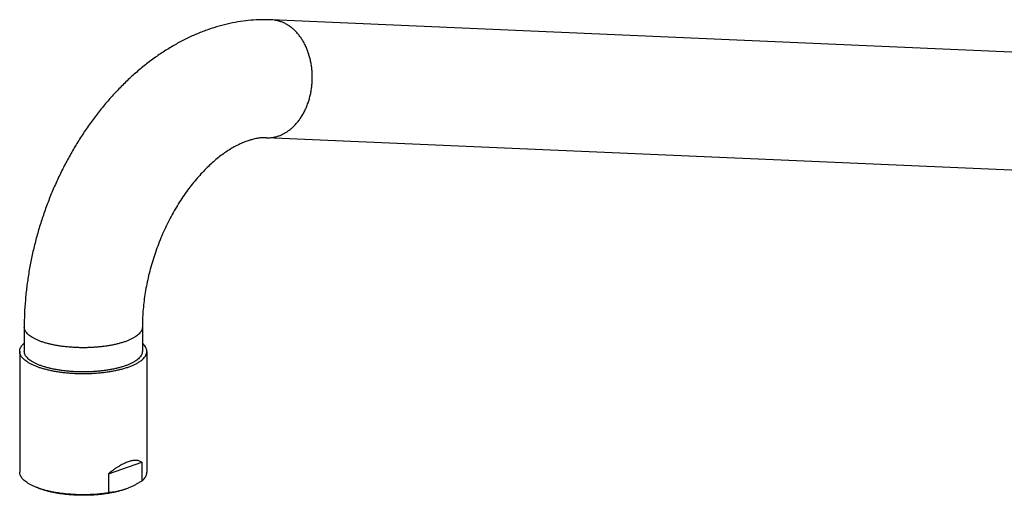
# Model space of a CAD drawing. Header units: millimetres. Extents: x 135 to 335, y 100 to 267.
# Tile 1 of 5: x 135 to 168, y 134 to 149. Entities that reach past the tile are written whole.
import ezdxf

# ---------------------------------------------------------------- set-up
doc = ezdxf.new("R2010")
doc.units = ezdxf.units.MM
doc.header["$LTSCALE"] = 30.734
doc.layers.get('0').update_dxf_attribs({"linetype": 'CONTINUOUS'})

msp = doc.modelspace()

# ---------------------------------------------------------------- linework, layer by layer
at = {"color": 7, "linetype": 'Continuous'}
for p, q in [((181.637, 147.749), (143.449, 149.41)), ((181.468, 143.852), (143.28, 145.514)), ((135.286, 139.257), (135.286, 138.456)), ((139.186, 139.257), (139.186, 138.456)), ((135.136, 138.456), (135.136, 134.461)), ((139.336, 138.456), (139.336, 134.461)), ((138.064, 134.409), (139.166, 134.794)), ((139.166, 134.794), (139.166, 134.172)), ((138.064, 134.409), (138.064, 133.787)), ((135.632, 133.988), (135.746, 133.941)), ((135.751, 133.943), (135.747, 133.944))]:
    msp.add_line(p, q, dxfattribs=at)
for centre, radius, start, end in [((136.478, 135.71), 1.914, 247.5406, 247.8482), ((137.878, 136.006), 2.233, 289.2732, 292.4711)]:
    msp.add_arc(centre, radius, start, end, dxfattribs=at)
for points, knots in [([(143.449, 149.41), (143.337, 149.415), (143.111, 149.417), (142.769, 149.399), (142.423, 149.358), (142.072, 149.293), (141.718, 149.205), (141.362, 149.092), (141.007, 148.956), (140.655, 148.797), (140.304, 148.613), (139.956, 148.405), (139.615, 148.176), (139.282, 147.925), (138.956, 147.653), (138.64, 147.362), (138.335, 147.053), (138.041, 146.728), (137.759, 146.386), (137.491, 146.03), (137.235, 145.662), (136.994, 145.281), (136.767, 144.888), (136.555, 144.486), (136.358, 144.075), (136.176, 143.657), (136.01, 143.231), (135.861, 142.799), (135.728, 142.363), (135.612, 141.923), (135.512, 141.48), (135.431, 141.035), (135.367, 140.59), (135.32, 140.145), (135.292, 139.701), (135.286, 139.405), (135.286, 139.257)], [0, 0, 0, 0, 0.336246, 0.677488, 1.026749, 1.382188, 1.747575, 2.121412, 2.500899, 2.886101, 3.282616, 3.688476, 4.099426, 4.514817, 4.940488, 5.370923, 5.80446, 6.24165, 6.685746, 7.131852, 7.57967, 8.030772, 8.484517, 8.939127, 9.394343, 9.851142, 10.308124, 10.764948, 11.221155, 11.676188, 12.130248, 12.583045, 13.032497, 13.479247, 13.924073, 14.366825, 14.366825, 14.366825, 14.366825]), ([(143.28, 145.514), (143.235, 145.515), (143.142, 145.514), (143.002, 145.499), (142.859, 145.471), (142.713, 145.43), (142.565, 145.377), (142.413, 145.312), (142.259, 145.235), (142.101, 145.144), (141.939, 145.04), (141.776, 144.922), (141.611, 144.79), (141.446, 144.645), (141.281, 144.487), (141.117, 144.316), (140.955, 144.132), (140.796, 143.936), (140.64, 143.727), (140.488, 143.508), (140.342, 143.278), (140.202, 143.038), (140.069, 142.79), (139.943, 142.533), (139.825, 142.27), (139.716, 142.002), (139.616, 141.728), (139.526, 141.451), (139.446, 141.172), (139.376, 140.892), (139.318, 140.613), (139.269, 140.334), (139.232, 140.058), (139.205, 139.786), (139.19, 139.52), (139.186, 139.344), (139.186, 139.257)], [0, 0, 0, 0, 0.136142, 0.276607, 0.422089, 0.573125, 0.730255, 0.894558, 1.067313, 1.249239, 1.441218, 1.643162, 1.85409, 2.073225, 2.301709, 2.53933, 2.784761, 3.037209, 3.297419, 3.564736, 3.837477, 4.114884, 4.397023, 4.683025, 4.971487, 5.261661, 5.552876, 5.844149, 6.134824, 6.423714, 6.709768, 6.992061, 7.271086, 7.544703, 7.811882, 8.071822, 8.071822, 8.071822, 8.071822]), ([(135.136, 138.456), (135.136, 138.47), (135.139, 138.504), (135.154, 138.556), (135.182, 138.612), (135.222, 138.667), (135.259, 138.704), (135.282, 138.725), (135.286, 138.728)], [0, 0, 0, 0, 0.0422421, 0.1002323, 0.1620406, 0.2293902, 0.3034002, 0.3198551, 0.3198551, 0.3198551, 0.3198551]), ([(139.336, 138.456), (139.336, 138.461), (139.335, 138.485), (139.328, 138.528), (139.306, 138.584), (139.271, 138.64), (139.23, 138.688), (139.2, 138.716), (139.186, 138.728)], [0, 0, 0, 0, 0.0140378, 0.0708631, 0.1305217, 0.1949172, 0.2654883, 0.319844, 0.319844, 0.319844, 0.319844]), ([(135.751, 137.938), (135.714, 137.951), (135.644, 137.977), (135.544, 138.021), (135.454, 138.067), (135.374, 138.116), (135.305, 138.167), (135.247, 138.219), (135.201, 138.273), (135.166, 138.328), (135.144, 138.385), (135.137, 138.428), (135.136, 138.452), (135.136, 138.456)], [0, 0, 0, 0, 0.1168235, 0.2260193, 0.3273765, 0.4206797, 0.5060646, 0.5837215, 0.6542925, 0.718688, 0.7783467, 0.8351719, 0.8492097, 0.8492097, 0.8492097, 0.8492097]), ([(135.857, 137.975), (135.823, 137.987), (135.758, 138.011), (135.665, 138.052), (135.581, 138.095), (135.507, 138.14), (135.443, 138.187), (135.389, 138.236), (135.346, 138.286), (135.314, 138.337), (135.293, 138.39), (135.287, 138.43), (135.286, 138.452), (135.286, 138.456)], [0, 0, 0, 0, 0.1084746, 0.209886, 0.3039825, 0.390642, 0.4699071, 0.542033, 0.6075524, 0.6673536, 0.7227536, 0.775513, 0.7885513, 0.7885513, 0.7885513, 0.7885513]), ([(135.751, 137.938), (135.79, 137.924), (135.871, 137.898), (135.997, 137.864), (136.13, 137.832), (136.27, 137.805), (136.415, 137.781), (136.565, 137.761), (136.719, 137.745), (136.876, 137.733), (137.036, 137.726), (137.196, 137.723), (137.357, 137.724), (137.516, 137.729), (137.675, 137.739), (137.83, 137.752), (137.983, 137.77), (138.13, 137.792), (138.273, 137.818), (138.409, 137.847), (138.539, 137.88), (138.661, 137.917), (138.775, 137.956), (138.88, 137.999), (138.975, 138.044), (139.06, 138.091), (139.134, 138.141), (139.198, 138.193), (139.25, 138.246), (139.29, 138.3), (139.319, 138.356), (139.333, 138.409), (139.336, 138.442), (139.336, 138.456)], [0, 0, 0, 0, 0.124047, 0.254815, 0.391828, 0.534353, 0.681858, 0.833481, 0.988602, 1.146339, 1.305935, 1.466594, 1.627407, 1.787672, 1.946412, 2.102972, 2.256416, 2.406083, 2.551181, 2.691016, 2.825001, 2.952451, 3.072968, 3.185998, 3.291318, 3.388643, 3.477968, 3.559442, 3.633452, 3.700802, 3.76261, 3.8206, 3.862842, 3.862842, 3.862842, 3.862842]), ([(139.186, 138.456), (139.186, 138.443), (139.184, 138.412), (139.17, 138.363), (139.144, 138.312), (139.106, 138.261), (139.058, 138.211), (138.999, 138.164), (138.93, 138.117), (138.851, 138.073), (138.762, 138.031), (138.665, 137.992), (138.559, 137.955), (138.446, 137.922), (138.326, 137.891), (138.199, 137.864), (138.066, 137.84), (137.929, 137.819), (137.788, 137.803), (137.643, 137.79), (137.496, 137.781), (137.348, 137.776), (137.199, 137.775), (137.05, 137.778), (136.902, 137.785), (136.756, 137.796), (136.613, 137.811), (136.474, 137.829), (136.339, 137.851), (136.209, 137.877), (136.086, 137.906), (135.969, 137.938), (135.894, 137.962), (135.857, 137.975)], [0, 0, 0, 0, 0.039232, 0.093067, 0.150474, 0.212998, 0.281734, 0.357382, 0.440327, 0.530711, 0.628489, 0.73347, 0.845348, 0.963722, 1.088113, 1.217975, 1.35271, 1.491674, 1.634183, 1.779525, 1.926963, 2.075742, 2.225099, 2.374263, 2.522467, 2.66895, 2.812966, 2.95379, 3.090723, 3.2231, 3.350298, 3.471744, 3.586926, 3.586926, 3.586926, 3.586926]), ([(139.166, 134.794), (139.151, 134.804), (139.12, 134.822), (139.07, 134.841), (139.017, 134.852), (138.962, 134.855), (138.905, 134.852), (138.845, 134.843), (138.784, 134.828), (138.719, 134.808), (138.652, 134.782), (138.582, 134.75), (138.507, 134.712), (138.429, 134.668), (138.346, 134.616), (138.257, 134.556), (138.162, 134.486), (138.097, 134.436), (138.064, 134.409)], [0, 0, 0, 0, 0.054153, 0.107202, 0.160581, 0.21531, 0.272277, 0.332057, 0.395284, 0.462486, 0.534281, 0.611356, 0.694415, 0.784404, 0.882181, 0.989011, 1.106051, 1.234661, 1.234661, 1.234661, 1.234661]), ([(135.632, 133.988), (135.603, 134), (135.545, 134.025), (135.461, 134.068), (135.382, 134.115), (135.314, 134.164), (135.256, 134.215), (135.209, 134.267), (135.173, 134.32), (135.149, 134.375), (135.138, 134.422), (135.136, 134.451), (135.136, 134.461)], [0, 0, 0, 0, 0.0920427, 0.1910291, 0.2824256, 0.3663382, 0.4429106, 0.5126809, 0.5764129, 0.6353242, 0.6910594, 0.7213783, 0.7213783, 0.7213783, 0.7213783]), ([(139.166, 134.172), (139.186, 134.188), (139.222, 134.22), (139.268, 134.273), (139.302, 134.326), (139.326, 134.381), (139.335, 134.426), (139.336, 134.453), (139.336, 134.461)], [0, 0, 0, 0, 0.0758092, 0.1448491, 0.2080004, 0.2664629, 0.3219694, 0.3462504, 0.3462504, 0.3462504, 0.3462504]), ([(135.747, 133.944), (135.713, 133.956), (135.674, 133.971), (135.636, 133.986), (135.632, 133.988)], [0, 0, 0, 0, 0.1095765, 0.1239064, 0.1239064, 0.1239064, 0.1239064]), ([(135.751, 133.943), (135.789, 133.929), (135.867, 133.904), (135.989, 133.87), (136.118, 133.84), (136.253, 133.812), (136.394, 133.789), (136.539, 133.769), (136.688, 133.753), (136.84, 133.74), (136.994, 133.732), (137.15, 133.728), (137.306, 133.728), (137.461, 133.732), (137.615, 133.739), (137.768, 133.751), (137.917, 133.767), (138.015, 133.78), (138.064, 133.787)], [0, 0, 0, 0, 0.120364, 0.247081, 0.379718, 0.517608, 0.660266, 0.806912, 0.956976, 1.109665, 1.264278, 1.420101, 1.576292, 1.732214, 1.886969, 2.039948, 2.190297, 2.337384, 2.337384, 2.337384, 2.337384]), ([(139.166, 134.172), (139.135, 134.153), (139.074, 134.115), (138.982, 134.063), (138.89, 134.015), (138.807, 133.975), (138.754, 133.952), (138.731, 133.943)], [0, 0, 0, 0, 0.1088829, 0.214883, 0.3183352, 0.4195414, 0.4919989, 0.4919989, 0.4919989, 0.4919989]), ([(138.615, 133.899), (138.579, 133.886), (138.504, 133.862), (138.387, 133.829), (138.263, 133.8), (138.133, 133.775), (137.998, 133.753), (137.859, 133.734), (137.716, 133.719), (137.57, 133.709), (137.422, 133.702), (137.273, 133.699), (137.124, 133.7), (136.976, 133.705), (136.829, 133.714), (136.684, 133.726), (136.543, 133.743), (136.406, 133.763), (136.273, 133.787), (136.147, 133.815), (136.026, 133.845), (135.913, 133.879), (135.824, 133.91), (135.772, 133.93), (135.756, 133.937)], [0, 0, 0, 0, 0.115185, 0.236616, 0.363837, 0.496184, 0.633153, 0.773937, 0.917997, 1.064439, 1.212684, 1.361812, 1.5112, 1.659956, 1.807406, 1.952744, 2.095242, 2.234224, 2.368934, 2.498827, 2.623185, 2.741594, 2.85344, 2.906833, 2.906833, 2.906833, 2.906833]), ([(138.615, 133.899), (138.585, 133.888), (138.524, 133.868), (138.432, 133.843), (138.341, 133.823), (138.249, 133.807), (138.157, 133.795), (138.095, 133.789), (138.064, 133.787)], [0, 0, 0, 0, 0.0962714, 0.1911674, 0.2849763, 0.3780285, 0.4708381, 0.5639596, 0.5639596, 0.5639596, 0.5639596])]:
    msp.add_open_spline(points, degree=3, knots=knots, dxfattribs=at)
at = {"color": 9, "linetype": 'Continuous'}
for points, knots in [([(143.28, 145.514), (143.286, 145.513), (143.328, 145.512), (143.408, 145.514), (143.518, 145.528), (143.627, 145.554), (143.734, 145.591), (143.839, 145.639), (143.942, 145.697), (144.04, 145.766), (144.135, 145.845), (144.226, 145.933), (144.311, 146.031), (144.391, 146.136), (144.464, 146.25), (144.532, 146.37), (144.592, 146.497), (144.645, 146.63), (144.691, 146.767), (144.729, 146.908), (144.759, 147.053), (144.781, 147.2), (144.794, 147.349), (144.799, 147.498), (144.796, 147.647), (144.785, 147.795), (144.765, 147.941), (144.736, 148.084), (144.7, 148.224), (144.656, 148.359), (144.605, 148.489), (144.546, 148.612), (144.48, 148.73), (144.408, 148.839), (144.329, 148.941), (144.245, 149.034), (144.156, 149.118), (144.062, 149.192), (143.964, 149.256), (143.862, 149.309), (143.792, 149.338), (143.756, 149.35)], [0, 0, 0, 0, 0.017611, 0.127449, 0.237917, 0.349538, 0.462787, 0.578085, 0.695783, 0.816158, 0.939407, 1.065648, 1.194925, 1.32721, 1.462407, 1.600362, 1.740865, 1.883662, 2.028455, 2.174914, 2.322684, 2.471384, 2.620622, 2.769998, 2.919107, 3.06755, 3.21494, 3.360902, 3.505089, 3.64718, 3.786891, 3.923981, 4.058257, 4.189584, 4.317887, 4.443159, 4.565469, 4.68496, 4.801854, 4.916453, 5.02913, 5.02913, 5.02913, 5.02913]), ([(143.756, 149.35), (143.721, 149.363), (143.65, 149.384), (143.547, 149.403), (143.48, 149.408), (143.449, 149.41)], [0, 0, 0, 0, 0.1111963, 0.2214041, 0.3135617, 0.3135617, 0.3135617, 0.3135617]), ([(135.857, 138.776), (135.823, 138.788), (135.758, 138.813), (135.665, 138.853), (135.581, 138.896), (135.507, 138.941), (135.443, 138.988), (135.389, 139.037), (135.346, 139.087), (135.314, 139.139), (135.293, 139.191), (135.287, 139.231), (135.286, 139.253), (135.286, 139.257)], [0, 0, 0, 0, 0.1084746, 0.209886, 0.3039825, 0.390642, 0.4699071, 0.542033, 0.6075524, 0.6673536, 0.7227536, 0.775513, 0.788556, 0.788556, 0.788556, 0.788556]), ([(139.186, 139.257), (139.186, 139.244), (139.184, 139.213), (139.17, 139.165), (139.144, 139.113), (139.106, 139.062), (139.058, 139.013), (138.999, 138.965), (138.93, 138.919), (138.851, 138.875), (138.762, 138.833), (138.665, 138.793), (138.559, 138.757), (138.446, 138.723), (138.326, 138.692), (138.199, 138.665), (138.066, 138.641), (137.929, 138.621), (137.788, 138.604), (137.643, 138.591), (137.496, 138.582), (137.348, 138.577), (137.199, 138.576), (137.05, 138.579), (136.902, 138.586), (136.756, 138.597), (136.613, 138.612), (136.474, 138.63), (136.339, 138.652), (136.209, 138.678), (136.086, 138.707), (135.969, 138.739), (135.894, 138.764), (135.857, 138.776)], [0, 0, 0, 0, 0.039227, 0.093062, 0.150469, 0.212993, 0.281729, 0.357377, 0.440322, 0.530706, 0.628484, 0.733465, 0.845344, 0.963717, 1.088108, 1.21797, 1.352706, 1.491669, 1.634178, 1.77952, 1.926958, 2.075738, 2.225094, 2.374258, 2.522462, 2.668945, 2.812962, 2.953785, 3.090718, 3.223095, 3.350293, 3.471739, 3.586921, 3.586921, 3.586921, 3.586921])]:
    msp.add_open_spline(points, degree=3, knots=knots, dxfattribs=at)

doc.saveas('drawing.dxf')
